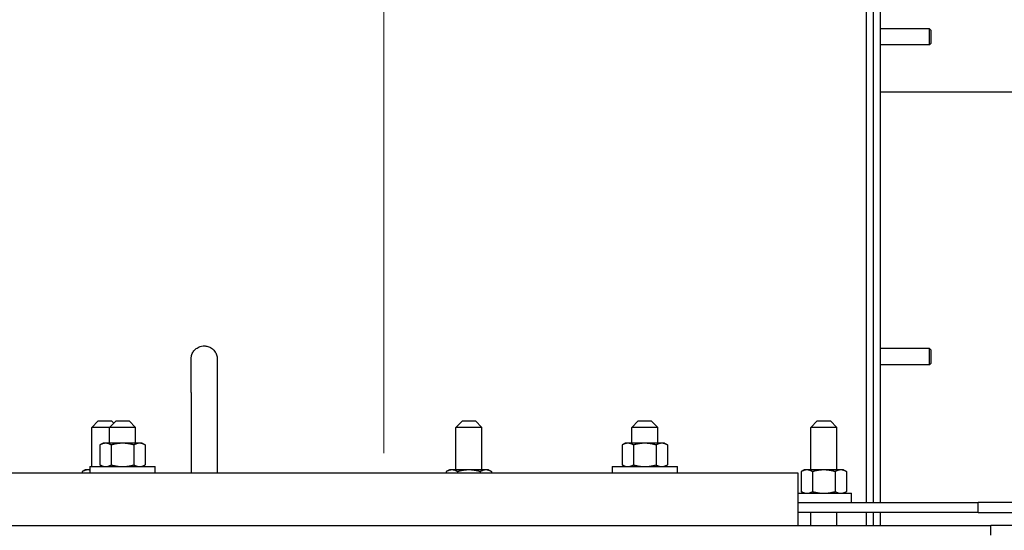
# Model space of a CAD drawing. Extents: x 0 to 796, y 0 to 496.
# Tile 199 of 242: x 663 to 682, y 302 to 311. Entities that reach past the tile are written whole.
import ezdxf

# ---------------------------------------------------------------- set-up
doc = ezdxf.new("R2010")
doc.units = 0
doc.header["$LTSCALE"] = 12
doc.header["$MEASUREMENT"] = 0
doc.header["$PDMODE"] = 1
doc.linetypes.add('C', pattern=[2, 1.25, -0.25, 0.25, -0.25])
doc.layers.get('0').update_dxf_attribs({"linetype": 'CONTINUOUS'})
doc.layers.get('Defpoints').update_dxf_attribs({"linetype": 'CONTINUOUS'})
doc.layers.add('C', color=4, linetype='C', lineweight=13)
doc.layers.add('D', color=2, linetype='CONTINUOUS')
doc.layers.add('X', color=1, linetype='CONTINUOUS')
doc.styles.get("Standard").update_dxf_attribs({"font": 'SIMPLEX.SHX', "width": 0.875})
doc.dimstyles.get("Standard").update_dxf_attribs({"dimscale": 28, "dimtxt": 0.125, "dimasz": 0.125, "dimexe": 0.04375, "dimexo": 0.0625, "dimgap": 0.04375, "dimtad": 0, "dimtih": 1, "dimtoh": 1, "dimdec": 4, "dimzin": 12, "dimdsep": 46, "dimlunit": 5, "dimtxsty": 'Standard', "dimcen": 0, "dimclrd": 256, "dimclre": 256, "dimclrt": 256, "dimadec": 1, "dimazin": 3, "dimtfac": 0.875, "dimtdec": 4, "dimtofl": 0, "dimtmove": 0, "dimatfit": 2, "dimfxl": 1, "dimtolj": 1, "dimtzin": 12, "dimlwd": 13, "dimlwe": 13, "dimarcsym": 0})

# ---------------------------------------------------------------- blocks, each defined once
blk = doc.blocks.new('*D114')
at = {"layer": 'D', "lineweight": 13, "transparency": 16777216}
for p, q in [((627.815, 291.138), (627.815, 334.744)), ((669.69, 319.802), (669.69, 334.744)), ((666.19, 333.519), (631.315, 333.519))]:
    blk.add_line(p, q, dxfattribs=at)
at = {"layer": 'D', "transparency": 16777216}
for points in [[(631.315, 334.102), (631.315, 332.935), (627.815, 333.519)], [(666.19, 334.102), (666.19, 332.935), (669.69, 333.519)]]:
    blk.add_solid(points, dxfattribs=at)
at = {"layer": 'Defpoints', "color": 0, "transparency": 16777216}
for p in [(627.815, 333.519), (669.69, 318.052), (627.815, 289.388)]:
    blk.add_point(p, dxfattribs=at)
at = {"layer": 'D', "transparency": 16777216, "insert": (648.752, 337.41), "char_height": 3.5, "attachment_point": 5}
blk.add_mtext('\\A1;42{}{\\C2;%%p1/2}', dxfattribs=at)

msp = doc.modelspace()

# ---------------------------------------------------------------- linework, layer by layer
for p, q in [((666.00203, 304.21016), (666.00203, 302.66828)), ((666.50203, 304.21016), (666.50203, 302.66828)), ((664.22427, 303.66828), (664.09927, 303.54328)), ((664.22427, 303.66828), (664.47427, 303.66828)), ((664.56453, 303.66828), (664.43953, 303.54328)), ((664.47427, 303.66828), (664.5194, 303.62315)), ((664.56453, 303.66828), (664.81453, 303.66828)), ((664.81453, 303.66828), (664.93953, 303.54328)), ((671.19708, 303.66828), (671.07208, 303.54328)), ((671.19708, 303.66828), (671.44708, 303.66828)), ((671.44708, 303.66828), (671.57208, 303.54328)), ((674.56453, 303.66828), (674.43953, 303.54328)), ((674.56453, 303.66828), (674.81453, 303.66828)), ((674.81453, 303.66828), (674.93953, 303.54328)), ((677.9943, 303.66828), (677.8693, 303.54328)), ((677.9943, 303.66828), (678.2443, 303.66828)), ((678.2443, 303.66828), (678.3693, 303.54328)), ((664.43953, 303.54328), (664.09927, 303.54328)), ((664.09927, 302.79328), (664.09927, 303.54328)), ((664.93953, 303.54328), (664.43953, 303.54328)), ((664.43953, 303.24128), (664.43953, 303.54328)), ((664.93953, 303.24128), (664.93953, 303.54328)), ((671.57208, 303.54328), (671.07208, 303.54328)), ((671.07208, 302.73078), (671.07208, 303.54328)), ((671.57208, 302.73078), (671.57208, 303.54328)), ((674.93953, 303.54328), (674.43953, 303.54328)), ((674.43953, 303.24128), (674.43953, 303.54328)), ((674.93953, 303.24128), (674.93953, 303.54328)), ((678.3693, 303.54328), (677.8693, 303.54328)), ((677.8693, 302.73078), (677.8693, 303.54328)), ((678.3693, 302.73078), (678.3693, 303.54328)), ((664.31453, 303.24128), (664.25651, 303.20779)), ((664.36477, 303.24128), (664.31453, 303.24128)), ((664.68953, 303.24128), (664.36477, 303.24128)), ((665.01429, 303.24128), (664.68953, 303.24128)), ((665.06453, 303.24128), (665.01429, 303.24128)), ((665.06453, 303.24128), (665.12254, 303.20779)), ((674.31453, 303.24128), (674.25651, 303.20779)), ((674.36477, 303.24128), (674.31453, 303.24128)), ((674.68953, 303.24128), (674.36477, 303.24128)), ((675.01429, 303.24128), (674.68953, 303.24128)), ((675.06453, 303.24128), (675.01429, 303.24128)), ((675.06453, 303.24128), (675.12254, 303.20779)), ((664.25651, 303.20779), (664.25651, 302.82677)), ((664.47302, 303.20779), (664.47302, 302.82677)), ((664.90603, 303.20779), (664.90603, 302.82677)), ((665.12254, 303.20779), (665.12254, 302.82677)), ((674.25651, 303.20779), (674.25651, 302.82677)), ((674.47302, 303.20779), (674.47302, 302.82677)), ((674.90603, 303.20779), (674.90603, 302.82677)), ((675.12254, 303.20779), (675.12254, 302.82677)), ((677.62703, 302.66828), (661.75203, 302.66828)), ((663.97427, 302.73078), (663.91626, 302.69729)), ((663.91626, 302.69729), (663.91626, 302.66828)), ((664.02451, 302.73078), (663.97427, 302.73078)), ((664.06453, 302.73078), (664.02451, 302.73078)), ((664.06453, 302.79328), (664.06453, 302.66828)), ((664.06453, 302.79328), (665.31453, 302.79328)), ((664.31453, 302.79328), (664.25651, 302.82677)), ((665.06453, 302.79328), (665.12254, 302.82677)), ((665.31453, 302.66828), (665.31453, 302.79328)), ((670.94708, 302.73078), (670.88907, 302.69729)), ((670.88907, 302.69729), (670.88907, 302.66828)), ((670.99732, 302.73078), (670.94708, 302.73078)), ((671.32208, 302.73078), (670.99732, 302.73078)), ((671.10558, 302.69729), (671.10558, 302.66828)), ((671.64684, 302.73078), (671.32208, 302.73078)), ((671.53859, 302.69729), (671.53859, 302.66828)), ((671.69708, 302.73078), (671.64684, 302.73078)), ((671.69708, 302.73078), (671.7551, 302.69729)), ((671.7551, 302.69729), (671.7551, 302.66828)), ((674.06453, 302.79328), (674.06453, 302.66828)), ((674.06453, 302.79328), (675.31453, 302.79328)), ((674.31453, 302.79328), (674.25651, 302.82677)), ((675.06453, 302.79328), (675.12254, 302.82677)), ((675.31453, 302.66828), (675.31453, 302.79328)), ((677.62703, 301.66828), (677.62703, 302.66828)), ((677.7443, 302.73078), (677.68629, 302.69729)), ((677.68629, 302.69729), (677.68629, 302.31627)), ((677.79454, 302.73078), (677.7443, 302.73078)), ((678.1193, 302.73078), (677.79454, 302.73078)), ((677.90279, 302.69729), (677.90279, 302.31627)), ((678.44406, 302.73078), (678.1193, 302.73078)), ((678.3358, 302.69729), (678.3358, 302.31627)), ((678.4943, 302.73078), (678.44406, 302.73078)), ((678.4943, 302.73078), (678.55231, 302.69729)), ((678.55231, 302.69729), (678.55231, 302.31627)), ((677.62703, 302.28278), (678.6508, 302.28278)), ((677.7443, 302.28278), (677.68629, 302.31627)), ((678.4943, 302.28278), (678.55231, 302.31627)), ((678.6508, 302.10578), (678.6508, 302.28278)), ((677.62703, 302.10578), (681.07414, 302.10578)), ((687.63975, 302.10578), (681.07414, 302.10578)), ((681.07414, 301.91828), (681.07414, 302.10578)), ((681.07414, 301.91828), (677.62703, 301.91828)), ((677.8693, 301.66828), (677.8693, 301.91828)), ((678.3693, 301.66828), (678.3693, 301.91828)), ((681.07414, 301.91828), (687.63975, 301.91828)), ((658.06453, 301.66828), (681.31453, 301.66828)), ((706.32251, 301.66828), (681.31453, 301.66828)), ((681.31453, 301.48078), (681.31453, 301.66828))]:
    msp.add_line(p, q)
for points, knots in [([(666.00203, 304.85578), (666.00203, 304.86645), (666.00273, 304.87719), (666.0055, 304.89822), (666.00754, 304.90858), (666.01715, 304.94486), (666.02857, 304.97015), (666.05861, 305.01522), (666.07766, 305.03557), (666.12097, 305.06882), (666.14586, 305.08208), (666.19056, 305.09712), (666.21011, 305.10121), (666.23714, 305.10362), (666.24459, 305.10395), (666.27452, 305.10395), (666.29721, 305.10088), (666.34529, 305.08761), (666.37082, 305.07579), (666.41589, 305.04506), (666.43607, 305.0258), (666.46863, 304.98246), (666.48147, 304.95783), (666.49383, 304.91999), (666.49685, 304.90752), (666.50097, 304.882), (666.50203, 304.86883), (666.50203, 304.85578)], [0, 0, 0, 0, 0.032087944, 0.032087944, 0.06363608, 0.06363608, 0.144679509, 0.144679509, 0.226118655, 0.226118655, 0.308489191, 0.308489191, 0.367589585, 0.367589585, 0.3899092, 0.3899092, 0.457388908, 0.457388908, 0.539548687, 0.539548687, 0.621047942, 0.621047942, 0.702176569, 0.702176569, 0.740462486, 0.740462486, 0.779725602, 0.779725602, 0.779725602, 0.779725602]), ([(666.00203, 304.21016), (666.00203, 304.29038), (666.00203, 304.36976), (666.00203, 304.5148), (666.00203, 304.5823), (666.00203, 304.69651), (666.00203, 304.7447), (666.00203, 304.81579), (666.00203, 304.83959), (666.00203, 304.85378), (666.00203, 304.85379), (666.00203, 304.85578)], [0, 0, 0, 0, 0.24302637, 0.24302637, 0.48684426, 0.48684426, 0.7306335, 0.7306335, 0.97442377, 0.97442377, 1.06897967, 1.06897967, 1.06897967, 1.06897967]), ([(666.50203, 304.85578), (666.50203, 304.8542), (666.50203, 304.85419), (666.50203, 304.84192), (666.50203, 304.8192), (666.50203, 304.75012), (666.50203, 304.70286), (666.50203, 304.59032), (666.50203, 304.52363), (666.50203, 304.37664), (666.50203, 304.29384), (666.50203, 304.21016)], [0, 0, 0, 0, 0.08432668, 0.08432668, 0.32811645, 0.32811645, 0.57191965, 0.57191965, 0.81535133, 0.81535133, 1.06885637, 1.06885637, 1.06885637, 1.06885637])]:
    msp.add_open_spline(points, degree=3, knots=knots)
for points, weights in [([(664.36477, 303.24128), (664.31453, 303.24128), (664.25651, 303.20779)], [1, 1.0379548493, 1]), ([(664.47302, 303.20779), (664.41501, 303.24128), (664.36477, 303.24128)], [1, 1.0379548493, 1]), ([(664.68953, 303.24128), (664.58905, 303.24128), (664.47302, 303.20779)], [1, 1.0379548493, 1]), ([(664.90603, 303.20779), (664.79001, 303.24128), (664.68953, 303.24128)], [1, 1.0379548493, 1]), ([(665.01429, 303.24128), (664.96405, 303.24128), (664.90603, 303.20779)], [1, 1.0379548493, 1]), ([(665.12254, 303.20779), (665.06453, 303.24128), (665.01429, 303.24128)], [1, 1.0379548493, 1]), ([(674.36477, 303.24128), (674.31453, 303.24128), (674.25651, 303.20779)], [1, 1.0379548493, 1]), ([(674.47302, 303.20779), (674.41501, 303.24128), (674.36477, 303.24128)], [1, 1.0379548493, 1]), ([(674.68953, 303.24128), (674.58905, 303.24128), (674.47302, 303.20779)], [1, 1.0379548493, 1]), ([(674.90603, 303.20779), (674.79001, 303.24128), (674.68953, 303.24128)], [1, 1.0379548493, 1]), ([(675.01429, 303.24128), (674.96405, 303.24128), (674.90603, 303.20779)], [1, 1.0379548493, 1]), ([(675.12254, 303.20779), (675.06453, 303.24128), (675.01429, 303.24128)], [1, 1.0379548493, 1]), ([(664.02451, 302.73078), (663.97427, 302.73078), (663.91626, 302.69729)], [1, 1.0379548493, 1]), ([(664.06453, 302.7259), (664.0443, 302.73078), (664.02451, 302.73078)], [1.01797264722, 1.01461072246, 1]), ([(664.25651, 302.82677), (664.31453, 302.79328), (664.36477, 302.79328)], [1, 1.0379548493, 1]), ([(664.36477, 302.79328), (664.41501, 302.79328), (664.47302, 302.82677)], [1, 1.0379548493, 1]), ([(664.47302, 302.82677), (664.58905, 302.79328), (664.68953, 302.79328)], [1, 1.0379548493, 1]), ([(664.68953, 302.79328), (664.79001, 302.79328), (664.90603, 302.82677)], [1, 1.0379548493, 1]), ([(664.90603, 302.82677), (664.96405, 302.79328), (665.01429, 302.79328)], [1, 1.0379548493, 1]), ([(665.01429, 302.79328), (665.06453, 302.79328), (665.12254, 302.82677)], [1, 1.0379548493, 1]), ([(670.99732, 302.73078), (670.94708, 302.73078), (670.88907, 302.69729)], [1, 1.0379548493, 1]), ([(671.10558, 302.69729), (671.04756, 302.73078), (670.99732, 302.73078)], [1, 1.0379548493, 1]), ([(671.32208, 302.73078), (671.2216, 302.73078), (671.10558, 302.69729)], [1, 1.0379548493, 1]), ([(671.53859, 302.69729), (671.42256, 302.73078), (671.32208, 302.73078)], [1, 1.0379548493, 1]), ([(671.64684, 302.73078), (671.5966, 302.73078), (671.53859, 302.69729)], [1, 1.0379548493, 1]), ([(671.7551, 302.69729), (671.69708, 302.73078), (671.64684, 302.73078)], [1, 1.0379548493, 1]), ([(674.25651, 302.82677), (674.31453, 302.79328), (674.36477, 302.79328)], [1, 1.0379548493, 1]), ([(674.36477, 302.79328), (674.41501, 302.79328), (674.47302, 302.82677)], [1, 1.0379548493, 1]), ([(674.47302, 302.82677), (674.58905, 302.79328), (674.68953, 302.79328)], [1, 1.0379548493, 1]), ([(674.68953, 302.79328), (674.79001, 302.79328), (674.90603, 302.82677)], [1, 1.0379548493, 1]), ([(674.90603, 302.82677), (674.96405, 302.79328), (675.01429, 302.79328)], [1, 1.0379548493, 1]), ([(675.01429, 302.79328), (675.06453, 302.79328), (675.12254, 302.82677)], [1, 1.0379548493, 1]), ([(677.79454, 302.73078), (677.7443, 302.73078), (677.68629, 302.69729)], [1, 1.0379548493, 1]), ([(677.90279, 302.69729), (677.84478, 302.73078), (677.79454, 302.73078)], [1, 1.0379548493, 1]), ([(678.1193, 302.73078), (678.01882, 302.73078), (677.90279, 302.69729)], [1, 1.0379548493, 1]), ([(678.3358, 302.69729), (678.21978, 302.73078), (678.1193, 302.73078)], [1, 1.0379548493, 1]), ([(678.44406, 302.73078), (678.39382, 302.73078), (678.3358, 302.69729)], [1, 1.0379548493, 1]), ([(678.55231, 302.69729), (678.4943, 302.73078), (678.44406, 302.73078)], [1, 1.0379548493, 1]), ([(677.68629, 302.31627), (677.7443, 302.28278), (677.79454, 302.28278)], [1, 1.0379548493, 1]), ([(677.79454, 302.28278), (677.84478, 302.28278), (677.90279, 302.31627)], [1, 1.0379548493, 1]), ([(677.90279, 302.31627), (678.01882, 302.28278), (678.1193, 302.28278)], [1, 1.0379548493, 1]), ([(678.1193, 302.28278), (678.21978, 302.28278), (678.3358, 302.31627)], [1, 1.0379548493, 1]), ([(678.3358, 302.31627), (678.39382, 302.28278), (678.44406, 302.28278)], [1, 1.0379548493, 1]), ([(678.44406, 302.28278), (678.4943, 302.28278), (678.55231, 302.31627)], [1, 1.0379548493, 1])]:
    msp.add_rational_spline(points, weights, degree=2)
at = {"layer": 'C'}
msp.add_line((669.68953, 318.05239), (669.68953, 189.12703), dxfattribs=at)
at = {"layer": 'X'}
for p, q in [((678.92641, 311.52008), (678.92641, 302.10578)), ((679.06091, 311.52008), (679.06091, 302.10578)), ((679.06091, 311.52008), (679.06091, 302.10578)), ((679.19541, 311.52008), (679.19541, 302.10578)), ((680.14303, 311.17683), (679.19541, 311.17683)), ((680.17608, 311.14378), (680.14303, 311.17683)), ((680.14303, 310.86433), (679.19541, 310.86433)), ((680.17608, 310.89738), (680.14303, 310.86433)), ((687.84311, 309.96008), (679.19541, 309.96008)), ((680.14303, 305.05383), (679.19541, 305.05383)), ((680.17608, 305.02078), (680.14303, 305.05383)), ((680.14303, 304.74133), (679.19541, 304.74133)), ((680.17608, 304.77438), (680.14303, 304.74133)), ((678.92641, 301.91828), (678.92641, 301.66828)), ((679.06091, 301.91828), (679.06091, 301.66828)), ((679.06091, 301.91828), (679.06091, 301.66828)), ((679.19541, 301.91828), (679.19541, 301.66828))]:
    msp.add_line(p, q, dxfattribs=at)
for centre, major_axis, start_param, end_param in [((680.14303, 311.02058), (0, -0.15625), 0.00066364, 3.14159265), ((680.17608, 311.02058), (0, -0.1232), 0.00066368, 3.14092897), ((680.14303, 304.89758), (0, -0.15625), 0.00066364, 3.14159265), ((680.17608, 304.89758), (0, -0.1232), 0.00066368, 3.14092897)]:
    msp.add_ellipse(centre, major_axis=major_axis, ratio=0.00066368, start_param=start_param, end_param=end_param, dxfattribs=at)

# ---------------------------------------------------------------- dimensions: what is measured, and where the dimension line sits
at = {"layer": 'D'}
dim = msp.add_linear_dim(base=(627.81453, 333.51865), p1=(669.68953, 318.05239), p2=(627.81453, 289.38828), text='<>{}{\\C2;%%p1/2}', dimstyle='Standard', override={"dimtad": 1, "dimdec": 1}, dxfattribs=at)
dim.commit()
dim.dimension.update_dxf_attribs({"geometry": '*D114', "text_midpoint": (648.75203, 337.41032)})

doc.saveas('drawing.dxf')
